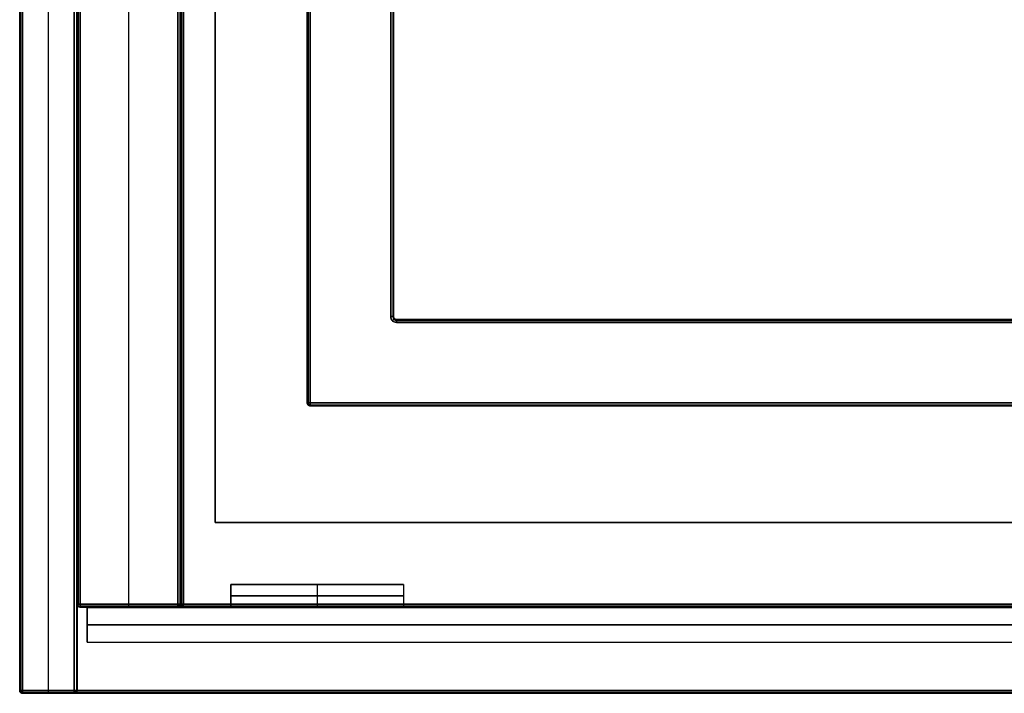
# Model space of a CAD drawing. Header units: millimetres. Extents: x 3790 to 5776, y 0 to 470.
# Tile 1 of 18: x 3790 to 3961, y 0 to 117. Entities that reach past the tile are written whole.
import ezdxf

# ---------------------------------------------------------------- set-up
doc = ezdxf.new("R2010")
doc.units = ezdxf.units.MM
for name, color, linetype, true_color in [('ante', 18, 'Continuous', 0x4c0000), ('ripiani', 18, 'Continuous', 0x4c0000), ('struttura', 18, 'Continuous', 0x4c0000)]:
    doc.layers.add(name, color=color, linetype=linetype, true_color=true_color)

msp = doc.modelspace()

# ---------------------------------------------------------------- linework, layer by layer
at = {"layer": 'ante'}
for p, q in [((3826.67, 18.92, 410.63), (3826.67, 14.92, 410.63)), ((3826.67, 18.92, 410.63), (3856.67, 18.92, 410.63)), ((3841.67, 18.92, 105.63), (3841.67, 14.92, 105.63)), ((3841.67, 18.92, 715.63), (3841.67, 14.92, 715.63)), ((3841.67, 18.92, 105.63), (3841.67, 18.92, 715.63)), ((3856.67, 18.92, 410.63), (3856.67, 14.92, 410.63)), ((3826.67, 16.92, 105.63), (3856.67, 16.92, 105.63)), ((3856.67, 16.92, 715.63), (3826.67, 16.92, 715.63)), ((3826.67, 16.92, 715.63), (3826.67, 16.92, 105.63)), ((3856.67, 16.92, 105.63), (3856.67, 16.92, 715.63)), ((3801.67, 8.92, 410.63), (3801.67, 14.92, 410.63)), ((3801.67, 14.92, 410.63), (4454.67, 14.92, 410.63)), ((3826.67, 14.92, 410.63), (3856.67, 14.92, 410.63)), ((3841.67, 14.92, 105.63), (3841.67, 14.92, 715.63)), ((3801.67, 11.92, 84.13), (3801.67, 11.92, 737.13)), ((3801.67, 11.92, 737.13), (4454.67, 11.92, 737.13)), ((4454.67, 11.92, 84.13), (3801.67, 11.92, 84.13)), ((3801.67, 8.92, 410.63), (4454.67, 8.92, 410.63))]:
    msp.add_line(p, q, dxfattribs=at)
for points in [[(3826.67, 18.92, 105.63), (3841.67, 18.92, 105.63), (3856.67, 18.92, 105.63)], [(3826.67, 14.92, 105.63), (3826.67, 16.92, 105.63), (3826.67, 18.92, 105.63)], [(3856.67, 18.92, 715.63), (3841.67, 18.92, 715.63), (3826.67, 18.92, 715.63)], [(3826.67, 18.92, 715.63), (3826.67, 16.92, 715.63), (3826.67, 14.92, 715.63)], [(3826.67, 18.92, 715.63), (3826.67, 18.92, 410.63), (3826.67, 18.92, 105.63)], [(3856.67, 18.92, 105.63), (3856.67, 16.92, 105.63), (3856.67, 14.92, 105.63)], [(3856.67, 18.92, 105.63), (3856.67, 18.92, 410.63), (3856.67, 18.92, 715.63)], [(3856.67, 18.92, 715.63), (3856.67, 16.92, 715.63), (3856.67, 14.92, 715.63)], [(3801.67, 8.92, 737.13), (3801.67, 11.92, 737.13), (3801.67, 14.92, 737.13)], [(3801.67, 14.92, 737.13), (3801.67, 14.92, 410.63), (3801.67, 14.92, 84.13)], [(3801.67, 14.92, 84.13), (3801.67, 11.92, 84.13), (3801.67, 8.92, 84.13)], [(4454.67, 14.92, 737.13), (4128.17, 14.92, 737.13), (3801.67, 14.92, 737.13)], [(4454.67, 14.92, 84.13), (4128.17, 14.92, 84.13), (3801.67, 14.92, 84.13)], [(3856.67, 14.92, 105.63), (3841.67, 14.92, 105.63), (3826.67, 14.92, 105.63)], [(3826.67, 14.92, 715.63), (3841.67, 14.92, 715.63), (3856.67, 14.92, 715.63)], [(3826.67, 14.92, 105.63), (3826.67, 14.92, 410.63), (3826.67, 14.92, 715.63)], [(3856.67, 14.92, 715.63), (3856.67, 14.92, 410.63), (3856.67, 14.92, 105.63)], [(3801.67, 8.92, 84.13), (3801.67, 8.92, 410.63), (3801.67, 8.92, 737.13)], [(3801.67, 8.92, 737.13), (4128.17, 8.92, 737.13), (4454.67, 8.92, 737.13)], [(3801.67, 8.92, 84.13), (4128.17, 8.92, 84.13), (4454.67, 8.92, 84.13)]]:
    msp.add_open_spline(points, degree=2, dxfattribs=at)
at = {"layer": 'ripiani'}
for p, q in [((3823.97, 449.72, 443.5), (3823.97, 29.72, 443.5)), ((3823.97, 29.72, 443.5), (4448.97, 29.72, 443.5))]:
    msp.add_line(p, q, dxfattribs=at)
for points in [[(3823.97, 449.72, 439.5), (3823.97, 239.72, 439.5), (3823.97, 29.72, 439.5)], [(3823.97, 29.72, 447.5), (3823.97, 239.72, 447.5), (3823.97, 449.72, 447.5)], [(3823.97, 29.72, 439.5), (4136.47, 29.72, 439.5), (4448.97, 29.72, 439.5)], [(4448.97, 29.72, 447.5), (4136.47, 29.72, 447.5), (3823.97, 29.72, 447.5)], [(3823.97, 29.72, 447.5), (3823.97, 29.72, 443.5), (3823.97, 29.72, 439.5)]]:
    msp.add_open_spline(points, degree=2, dxfattribs=at)
at = {"layer": 'struttura'}
for p, q in [((3789.96, 469.5, 410), (3789.96, 0.5, 410)), ((3789.96, 469.5, 75), (3789.96, 0.5, 75)), ((3789.96, 469.5, 745), (3789.96, 0.5, 745)), ((3794.96, 0.5, 740), (3794.96, 469.5, 740)), ((3794.96, 0.5, 80), (3794.96, 469.5, 80)), ((3799.96, 0.5, 410), (3799.96, 469.5, 410)), ((3799.96, 451.5, 731), (3799.96, 15.5, 731)), ((3799.96, 451.5, 401), (3799.96, 15.5, 401)), ((3808.96, 15.5, 722), (3808.96, 451.5, 722)), ((3808.96, 15.5, 80), (3808.96, 451.5, 80)), ((3817.96, 451.5, 89), (3817.96, 15.5, 89)), ((3817.96, 15.5, 401), (3817.96, 451.5, 401)), ((3839.96, 419.5, 40), (3839.96, 50.5, 40)), ((3854.96, 65.5, 40), (3854.96, 404.5, 40)), ((3855.46, 65, 40), (4782.96, 65, 40)), ((3840.46, 50, 40), (4782.96, 50, 40)), ((3800.46, 15, 731), (5765.46, 15, 731)), ((3800.46, 15, 401), (3817.46, 15, 401)), ((3808.96, 15, 721.5), (3808.96, 15, 80.5)), ((3818.46, 15, 89), (5765.46, 15, 89)), ((3790.46, 0, 410), (3799.46, 0, 410)), ((3790.46, 0, 75), (5775.46, 0, 75)), ((3790.46, 0, 745), (5775.46, 0, 745)), ((3794.96, 0, 739.5), (3794.96, 0, 80.5))]:
    msp.add_line(p, q, dxfattribs=at)
for points in [[(3789.96, 0.5, 739.5), (3789.96, 235, 739.5), (3789.96, 469.5, 739.5)], [(3789.96, 469.5, 80.5), (3789.96, 235, 80.5), (3789.96, 0.5, 80.5)], [(3789.96, 0.5, 79.5), (3789.96, 235, 79.5), (3789.96, 469.5, 79.5)], [(3789.96, 469.5, 70.5), (3789.96, 235, 70.5), (3789.96, 0.5, 70.5)], [(3789.96, 0.5, 749.5), (3789.96, 235, 749.5), (3789.96, 469.5, 749.5)], [(3789.96, 469.5, 740.5), (3789.96, 235, 740.5), (3789.96, 0.5, 740.5)], [(3790.11, 469.5, 739.85), (3790.11, 235, 739.85), (3790.11, 0.5, 739.85)], [(3790.11, 0.5, 80.15), (3790.11, 235, 80.15), (3790.11, 469.5, 80.15)], [(3790.11, 469.5, 79.85), (3790.11, 235, 79.85), (3790.11, 0.5, 79.85)], [(3790.11, 0.5, 70.15), (3790.11, 235, 70.15), (3790.11, 469.5, 70.15)], [(3790.11, 469.5, 749.85), (3790.11, 235, 749.85), (3790.11, 0.5, 749.85)], [(3790.11, 0.5, 740.15), (3790.11, 235, 740.15), (3790.11, 469.5, 740.15)], [(3790.46, 469.5, 740), (3790.46, 235, 740), (3790.46, 0.5, 740)], [(3790.46, 0.5, 80), (3790.46, 235, 80), (3790.46, 469.5, 80)], [(3790.46, 469.5, 80), (3790.46, 235, 80), (3790.46, 0.5, 80)], [(3790.46, 0.5, 70), (3790.46, 235, 70), (3790.46, 469.5, 70)], [(3790.46, 469.5, 750), (3790.46, 235, 750), (3790.46, 0.5, 750)], [(3790.46, 0.5, 740), (3790.46, 235, 740), (3790.46, 469.5, 740)], [(3799.46, 0.5, 740), (3799.46, 235, 740), (3799.46, 469.5, 740)], [(3799.46, 469.5, 80), (3799.46, 235, 80), (3799.46, 0.5, 80)], [(3799.82, 469.5, 739.85), (3799.82, 235, 739.85), (3799.82, 0.5, 739.85)], [(3799.82, 469.5, 80.15), (3799.82, 235, 80.15), (3799.82, 0.5, 80.15)], [(3799.96, 0.5, 80.5), (3799.96, 235, 80.5), (3799.96, 469.5, 80.5)], [(3799.96, 469.5, 739.5), (3799.96, 235, 739.5), (3799.96, 0.5, 739.5)], [(3799.96, 15.5, 739.5), (3799.96, 233.5, 739.5), (3799.96, 451.5, 739.5)], [(3799.96, 451.5, 722.5), (3799.96, 233.5, 722.5), (3799.96, 15.5, 722.5)], [(3799.96, 15.5, 721.5), (3799.96, 233.5, 721.5), (3799.96, 451.5, 721.5)], [(3799.96, 451.5, 80.5), (3799.96, 233.5, 80.5), (3799.96, 15.5, 80.5)], [(3800.11, 15.5, 739.85), (3800.11, 233.5, 739.85), (3800.11, 451.5, 739.85)], [(3800.11, 15.5, 722.15), (3800.11, 233.5, 722.15), (3800.11, 451.5, 722.15)], [(3800.11, 451.5, 721.85), (3800.11, 233.5, 721.85), (3800.11, 15.5, 721.85)], [(3800.46, 451.5, 740), (3800.46, 233.5, 740), (3800.46, 15.5, 740)], [(3800.46, 15.5, 722), (3800.46, 233.5, 722), (3800.46, 451.5, 722)], [(3800.46, 451.5, 722), (3800.46, 233.5, 722), (3800.46, 15.5, 722)], [(3800.46, 15.5, 80), (3800.46, 233.5, 80), (3800.46, 451.5, 80)], [(3817.46, 15.5, 722), (3817.46, 233.5, 722), (3817.46, 451.5, 722)], [(3817.46, 451.5, 80), (3817.46, 233.5, 80), (3817.46, 15.5, 80)], [(3817.82, 451.5, 721.85), (3817.82, 233.5, 721.85), (3817.82, 15.5, 721.85)], [(3817.82, 451.5, 80.15), (3817.82, 233.5, 80.15), (3817.82, 15.5, 80.15)], [(3817.96, 451.5, 80.5), (3817.96, 233.5, 80.5), (3817.96, 15.5, 80.5)], [(3817.96, 15.5, 97.5), (3817.96, 233.5, 97.5), (3817.96, 451.5, 97.5)], [(3817.96, 15.5, 80.5), (3817.96, 233.5, 80.5), (3817.96, 451.5, 80.5)], [(3817.96, 451.5, 721.5), (3817.96, 233.5, 721.5), (3817.96, 15.5, 721.5)], [(3818.11, 451.5, 80.15), (3818.11, 233.5, 80.15), (3818.11, 15.5, 80.15)], [(3818.11, 451.5, 97.85), (3818.11, 233.5, 97.85), (3818.11, 15.5, 97.85)], [(3818.46, 15.5, 80), (3818.46, 233.5, 80), (3818.46, 451.5, 80)], [(3818.46, 451.5, 98), (3818.46, 233.5, 98), (3818.46, 15.5, 98)], [(3839.96, 419.5, 10.5), (3839.96, 235, 10.5), (3839.96, 50.5, 10.5)], [(3839.96, 50.5, 69.5), (3839.96, 235, 69.5), (3839.96, 419.5, 69.5)], [(3840.11, 419.5, 10.15), (3840.11, 235, 10.15), (3840.11, 50.5, 10.15)], [(3840.11, 419.5, 69.85), (3840.11, 235, 69.85), (3840.11, 50.5, 69.85)], [(3840.46, 50.5, 10), (3840.46, 235, 10), (3840.46, 419.5, 10)], [(3840.46, 419.5, 70), (3840.46, 235, 70), (3840.46, 50.5, 70)], [(3854.46, 404.5, 10), (3854.46, 235, 10), (3854.46, 65.5, 10)], [(3854.46, 65.5, 70), (3854.46, 235, 70), (3854.46, 404.5, 70)], [(3854.82, 404.5, 10.15), (3854.82, 235, 10.15), (3854.82, 65.5, 10.15)], [(3854.82, 404.5, 69.85), (3854.82, 235, 69.85), (3854.82, 65.5, 69.85)], [(3854.96, 65.5, 10.5), (3854.96, 235, 10.5), (3854.96, 404.5, 10.5)], [(3854.96, 404.5, 69.5), (3854.96, 235, 69.5), (3854.96, 65.5, 69.5)], [(3854.96, 65.5, 69.5), (3854.96, 65.5, 40), (3854.96, 65.5, 10.5)], [(3855.11, 65.15, 69.5), (3855.11, 65.15, 40), (3855.11, 65.15, 10.5)], [(4782.96, 65, 10.5), (4319.21, 65, 10.5), (3855.46, 65, 10.5)], [(3855.46, 65, 10.5), (3855.46, 65, 40), (3855.46, 65, 69.5)], [(3855.46, 65, 69.5), (4319.21, 65, 69.5), (4782.96, 65, 69.5)], [(3855.46, 64.85, 10.15), (4319.21, 64.85, 10.15), (4782.96, 64.85, 10.15)], [(3855.46, 64.85, 69.85), (4319.21, 64.85, 69.85), (4782.96, 64.85, 69.85)], [(3855.46, 64.5, 10), (4319.21, 64.5, 10), (4782.96, 64.5, 10)], [(4782.96, 64.5, 70), (4319.21, 64.5, 70), (3855.46, 64.5, 70)], [(3839.96, 50.5, 10.5), (3839.96, 50.5, 40), (3839.96, 50.5, 69.5)], [(3840.11, 50.15, 69.5), (3840.11, 50.15, 40), (3840.11, 50.15, 10.5)], [(4782.96, 50.5, 10), (4311.71, 50.5, 10), (3840.46, 50.5, 10)], [(3840.46, 50.5, 70), (4311.71, 50.5, 70), (4782.96, 50.5, 70)], [(3840.46, 50.15, 10.15), (4311.71, 50.15, 10.15), (4782.96, 50.15, 10.15)], [(3840.46, 50.15, 69.85), (4311.71, 50.15, 69.85), (4782.96, 50.15, 69.85)], [(4782.96, 50, 69.5), (4311.71, 50, 69.5), (3840.46, 50, 69.5)], [(3840.46, 50, 69.5), (3840.46, 50, 40), (3840.46, 50, 10.5)], [(3840.46, 50, 10.5), (4311.71, 50, 10.5), (4782.96, 50, 10.5)], [(3799.96, 15.5, 722.5), (3799.96, 15.5, 731), (3799.96, 15.5, 739.5)], [(3799.96, 15.5, 80.5), (3799.96, 15.5, 401), (3799.96, 15.5, 721.5)], [(3800.46, 15.5, 740), (4782.96, 15.5, 740), (5765.46, 15.5, 740)], [(5765.46, 15.5, 722), (4782.96, 15.5, 722), (3800.46, 15.5, 722)], [(3800.46, 15.5, 722), (3808.96, 15.5, 722), (3817.46, 15.5, 722)], [(3817.46, 15.5, 80), (3808.96, 15.5, 80), (3800.46, 15.5, 80)], [(3817.96, 15.5, 80.5), (3817.96, 15.5, 89), (3817.96, 15.5, 97.5)], [(3817.96, 15.5, 721.5), (3817.96, 15.5, 401), (3817.96, 15.5, 80.5)], [(5765.46, 15.5, 80), (4791.96, 15.5, 80), (3818.46, 15.5, 80)], [(3818.46, 15.5, 98), (4791.96, 15.5, 98), (5765.46, 15.5, 98)], [(3800.11, 15.15, 739.5), (3800.11, 15.15, 731), (3800.11, 15.15, 722.5)], [(3800.11, 15.15, 721.5), (3800.11, 15.15, 401), (3800.11, 15.15, 80.5)], [(5765.46, 15.15, 739.85), (4782.96, 15.15, 739.85), (3800.46, 15.15, 739.85)], [(3800.46, 15.15, 722.15), (4782.96, 15.15, 722.15), (5765.46, 15.15, 722.15)], [(3800.46, 15.15, 80.15), (3808.96, 15.15, 80.15), (3817.46, 15.15, 80.15)], [(3817.46, 15.15, 721.85), (3808.96, 15.15, 721.85), (3800.46, 15.15, 721.85)], [(3800.46, 15, 722.5), (4782.96, 15, 722.5), (5765.46, 15, 722.5)], [(5765.46, 15, 739.5), (4782.96, 15, 739.5), (3800.46, 15, 739.5)], [(3800.46, 15, 739.5), (3800.46, 15, 731), (3800.46, 15, 722.5)], [(3817.46, 15, 721.5), (3808.96, 15, 721.5), (3800.46, 15, 721.5)], [(3800.46, 15, 721.5), (3800.46, 15, 401), (3800.46, 15, 80.5)], [(3800.46, 15, 80.5), (3808.96, 15, 80.5), (3817.46, 15, 80.5)], [(3817.46, 15, 80.5), (3817.46, 15, 401), (3817.46, 15, 721.5)], [(3817.82, 15.15, 80.5), (3817.82, 15.15, 401), (3817.82, 15.15, 721.5)], [(3818.11, 15.15, 97.5), (3818.11, 15.15, 89), (3818.11, 15.15, 80.5)], [(3818.46, 15.15, 80.15), (4791.96, 15.15, 80.15), (5765.46, 15.15, 80.15)], [(5765.46, 15.15, 97.85), (4791.96, 15.15, 97.85), (3818.46, 15.15, 97.85)], [(5765.46, 15, 97.5), (4791.96, 15, 97.5), (3818.46, 15, 97.5)], [(3818.46, 15, 97.5), (3818.46, 15, 89), (3818.46, 15, 80.5)], [(3818.46, 15, 80.5), (4791.96, 15, 80.5), (5765.46, 15, 80.5)], [(3789.96, 0.5, 80.5), (3789.96, 0.5, 410), (3789.96, 0.5, 739.5)], [(3789.96, 0.5, 70.5), (3789.96, 0.5, 75), (3789.96, 0.5, 79.5)], [(3789.96, 0.5, 740.5), (3789.96, 0.5, 745), (3789.96, 0.5, 749.5)], [(3790.11, 0.15, 739.5), (3790.11, 0.15, 410), (3790.11, 0.15, 80.5)], [(3790.11, 0.15, 79.5), (3790.11, 0.15, 75), (3790.11, 0.15, 70.5)], [(3790.11, 0.15, 749.5), (3790.11, 0.15, 745), (3790.11, 0.15, 740.5)], [(3790.46, 0.5, 740), (3794.96, 0.5, 740), (3799.46, 0.5, 740)], [(3799.46, 0.5, 80), (3794.96, 0.5, 80), (3790.46, 0.5, 80)], [(3790.46, 0.5, 80), (4782.96, 0.5, 80), (5775.46, 0.5, 80)], [(5775.46, 0.5, 70), (4782.96, 0.5, 70), (3790.46, 0.5, 70)], [(3790.46, 0.5, 750), (4782.96, 0.5, 750), (5775.46, 0.5, 750)], [(5775.46, 0.5, 740), (4782.96, 0.5, 740), (3790.46, 0.5, 740)], [(3790.46, 0.15, 80.15), (3794.96, 0.15, 80.15), (3799.46, 0.15, 80.15)], [(3799.46, 0.15, 739.85), (3794.96, 0.15, 739.85), (3790.46, 0.15, 739.85)], [(3790.46, 0.15, 70.15), (4782.96, 0.15, 70.15), (5775.46, 0.15, 70.15)], [(5775.46, 0.15, 79.85), (4782.96, 0.15, 79.85), (3790.46, 0.15, 79.85)], [(3790.46, 0.15, 740.15), (4782.96, 0.15, 740.15), (5775.46, 0.15, 740.15)], [(5775.46, 0.15, 749.85), (4782.96, 0.15, 749.85), (3790.46, 0.15, 749.85)], [(5775.46, 0, 79.5), (4782.96, 0, 79.5), (3790.46, 0, 79.5)], [(3790.46, 0, 79.5), (3790.46, 0, 75), (3790.46, 0, 70.5)], [(5775.46, 0, 749.5), (4782.96, 0, 749.5), (3790.46, 0, 749.5)], [(3790.46, 0, 749.5), (3790.46, 0, 745), (3790.46, 0, 740.5)], [(3790.46, 0, 740.5), (4782.96, 0, 740.5), (5775.46, 0, 740.5)], [(3799.82, 0.15, 80.5), (3799.82, 0.15, 410), (3799.82, 0.15, 739.5)], [(3799.96, 0.5, 739.5), (3799.96, 0.5, 410), (3799.96, 0.5, 80.5)], [(3799.46, 0, 739.5), (3794.96, 0, 739.5), (3790.46, 0, 739.5)], [(3790.46, 0, 739.5), (3790.46, 0, 410), (3790.46, 0, 80.5)], [(3790.46, 0, 80.5), (3794.96, 0, 80.5), (3799.46, 0, 80.5)], [(3790.46, 0, 70.5), (4782.96, 0, 70.5), (5775.46, 0, 70.5)], [(3799.46, 0, 80.5), (3799.46, 0, 410), (3799.46, 0, 739.5)]]:
    msp.add_open_spline(points, degree=2, dxfattribs=at)
for points, weights in [([(3800.11, 15.5, 80.15), (3800.11, 233.5, 80.15), (3800.11, 451.5, 80.15)], [0.853553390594, 0.853553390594, 0.853553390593]), ([(3855.46, 65, 69.5), (3854.96, 65, 69.5), (3854.96, 65.5, 69.5)], [0.999999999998, 0.707106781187, 1]), ([(3854.96, 65.5, 10.5), (3854.96, 65, 10.5), (3855.46, 65, 10.5)], [0.999999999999, 0.707106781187, 1]), ([(3854.96, 65.5, 40), (3854.96, 65, 40), (3855.46, 65, 40)], [1, 0.707106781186, 1]), ([(3840.46, 50, 10.5), (3839.96, 50, 10.5), (3839.96, 50.5, 10.5)], [0.999999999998, 0.707106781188, 0.999999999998]), ([(3839.96, 50.5, 69.5), (3839.96, 50, 69.5), (3840.46, 50, 69.5)], [0.999999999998, 0.707106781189, 0.999999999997]), ([(3839.96, 50.5, 40), (3839.96, 50, 40), (3840.46, 50, 40)], [0.999999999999, 0.707106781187, 0.999999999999]), ([(3800.46, 15, 739.5), (3799.96, 15, 739.5), (3799.96, 15.5, 739.5)], [1, 0.707106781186, 1]), ([(3800.46, 15, 722.5), (3799.96, 15, 722.5), (3799.96, 15.5, 722.5)], [1, 0.707106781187, 1]), ([(3800.46, 15, 731), (3799.96, 15, 731), (3799.96, 15.5, 731)], [1, 0.707106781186, 1]), ([(3799.96, 15.5, 721.5), (3799.96, 15, 721.5), (3800.46, 15, 721.5)], [1, 0.707106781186, 1]), ([(3799.96, 15.5, 80.5), (3799.96, 15, 80.5), (3800.46, 15, 80.5)], [1, 0.707106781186, 1]), ([(3800.46, 15, 401), (3799.96, 15, 401), (3799.96, 15.5, 401)], [1, 0.707106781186, 1]), ([(3817.46, 15, 721.5), (3817.96, 15, 721.5), (3817.96, 15.5, 721.5)], [1, 0.707106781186, 1]), ([(3817.96, 15.5, 80.5), (3817.96, 15, 80.5), (3817.46, 15, 80.5)], [1, 0.707106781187, 0.999999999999]), ([(3817.46, 15, 401), (3817.96, 15, 401), (3817.96, 15.5, 401)], [1, 0.707106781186, 1]), ([(3818.46, 15, 80.5), (3817.96, 15, 80.5), (3817.96, 15.5, 80.5)], [1, 0.707106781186, 1]), ([(3817.96, 15.5, 97.5), (3817.96, 15, 97.5), (3818.46, 15, 97.5)], [0.999999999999, 0.707106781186, 1]), ([(3818.46, 15, 89), (3817.96, 15, 89), (3817.96, 15.5, 89)], [1, 0.707106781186, 1]), ([(3790.46, 0, 739.5), (3789.96, 0, 739.5), (3789.96, 0.5, 739.5)], [1, 0.707106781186, 1]), ([(3789.96, 0.5, 80.5), (3789.96, 0, 80.5), (3790.46, 0, 80.5)], [1, 0.707106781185, 1]), ([(3789.96, 0.5, 79.5), (3789.96, 0, 79.5), (3790.46, 0, 79.5)], [0.999999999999, 0.707106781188, 1]), ([(3790.46, 0, 70.5), (3789.96, 0, 70.5), (3789.96, 0.5, 70.5)], [1, 0.707106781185, 1]), ([(3790.46, 0, 75), (3789.96, 0, 75), (3789.96, 0.5, 75)], [1, 0.707106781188, 1]), ([(3789.96, 0.5, 749.5), (3789.96, 0, 749.5), (3790.46, 0, 749.5)], [1, 0.707106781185, 1]), ([(3790.46, 0, 740.5), (3789.96, 0, 740.5), (3789.96, 0.5, 740.5)], [1, 0.707106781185, 1]), ([(3790.46, 0, 745), (3789.96, 0, 745), (3789.96, 0.5, 745)], [1, 0.707106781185, 1]), ([(3799.46, 0, 80.5), (3799.96, 0, 80.5), (3799.96, 0.5, 80.5)], [1, 0.707106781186, 1]), ([(3799.46, 0, 739.5), (3799.96, 0, 739.5), (3799.96, 0.5, 739.5)], [0.999999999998, 0.707106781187, 1]), ([(3799.46, 0, 410), (3799.96, 0, 410), (3799.96, 0.5, 410)], [1, 0.707106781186, 1])]:
    msp.add_rational_spline(points, weights, degree=2, dxfattribs=at)
for points, knots in [([(3854.46, 65.5, 10), (3854.46, 65.24, 10), (3854.68, 64.72, 10), (3855.2, 64.5, 10), (3855.46, 64.5, 10)], [0, 0, 0, 0, 0.778971, 1.570786, 1.570786, 1.570786, 1.570786]), ([(3855.46, 64.5, 70), (3855.2, 64.5, 70), (3854.68, 64.72, 70), (3854.46, 65.24, 70), (3854.46, 65.5, 70)], [-1.570786, -1.570786, -1.570786, -1.570786, -0.778971, 0, 0, 0, 0]), ([(3854.82, 65.5, 10.15), (3854.82, 65.33, 10.15), (3854.96, 65, 10.15), (3855.29, 64.85, 10.15), (3855.46, 64.85, 10.15)], [0, 0, 0, 0, 0.778971, 1.570786, 1.570786, 1.570786, 1.570786]), ([(3854.82, 65.5, 69.85), (3854.82, 65.33, 69.85), (3854.96, 65, 69.85), (3855.29, 64.85, 69.85), (3855.46, 64.85, 69.85)], [0, 0, 0, 0, 0.778971, 1.570786, 1.570786, 1.570786, 1.570786])]:
    msp.add_open_spline(points, degree=3, knots=knots, dxfattribs=at)
at = {"layer": 'struttura', "extrusion": (-3.12639e-13, -1, -1.13687e-13)}
msp.add_rational_spline([(3854.46, 65.5, 10), (3854.96, 65.5, 10), (3854.96, 65.5, 10.5)], [1, 0.707106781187, 1], degree=2, dxfattribs=at)
at = {"layer": 'struttura', "extrusion": (-1.08002e-12, -1, -3.12639e-13)}
msp.add_rational_spline([(3854.96, 65.5, 69.5), (3854.96, 65.5, 70), (3854.46, 65.5, 70)], [1, 0.707106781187, 1], degree=2, dxfattribs=at)
at = {"layer": 'struttura', "extrusion": (-0.702556, 0.711628, -6.95911e-13)}
msp.add_rational_spline([(3855.11, 65.15, 10.5), (3855.11, 65.15, 10), (3854.75, 64.8, 10)], [1, 0.707106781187, 1], degree=2, dxfattribs=at)
at = {"layer": 'struttura', "extrusion": (0.702556, -0.711628, -2.84764e-14)}
msp.add_rational_spline([(3855.11, 65.15, 69.5), (3855.11, 65.15, 70), (3854.75, 64.8, 70)], [1, 0.707106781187, 1], degree=2, dxfattribs=at)
at = {"layer": 'struttura', "extrusion": (1, 9.09495e-13, 9.09495e-13)}
msp.add_rational_spline([(3855.46, 65, 10.5), (3855.46, 65, 10), (3855.46, 64.5, 10)], [1, 0.707106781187, 1], degree=2, dxfattribs=at)
at = {"layer": 'struttura', "extrusion": (-1, 9.09495e-13, 9.09495e-13)}
msp.add_rational_spline([(3855.46, 64.5, 70), (3855.46, 65, 70), (3855.46, 65, 69.5)], [1, 0.707106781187, 1], degree=2, dxfattribs=at)
at = {"layer": 'struttura', "extrusion": (-8.39862e-12, 1, -7.91545e-12)}
msp.add_rational_spline([(3840.46, 50.5, 10), (3839.96, 50.5, 10), (3839.96, 50.5, 10.5)], [0.999999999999, 0.707106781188, 0.999999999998], degree=2, dxfattribs=at)
at = {"layer": 'struttura', "extrusion": (-9.45022e-12, -1, 1.11697e-11)}
msp.add_rational_spline([(3839.96, 50.5, 69.5), (3839.96, 50.5, 70), (3840.46, 50.5, 70)], [1, 0.707106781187, 0.999999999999], degree=2, dxfattribs=at)
at = {"layer": 'struttura', "extrusion": (6.05713e-13, 0.707107, -0.707107)}
msp.add_rational_spline([(3840.46, 50.15, 10.15), (3840.25, 50.15, 10.15), (3840.11, 50.25, 10.25), (3839.96, 50.36, 10.36), (3839.96, 50.5, 10.5)], [0.853553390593, 0.787291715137, 0.853553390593, 0.788636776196, 0.850917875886], degree=2, knots=[2.659066, 2.659066, 2.659066, 3.494069, 3.494069, 4.312121, 4.312121, 4.312121], dxfattribs=at)
at = {"layer": 'struttura', "extrusion": (-4.79799e-14, -0.707107, -0.707107)}
msp.add_rational_spline([(3840.46, 50.15, 69.85), (3840.25, 50.15, 69.85), (3840.11, 50.25, 69.75), (3839.96, 50.36, 69.64), (3839.96, 50.5, 69.5)], [0.853553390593, 0.787291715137, 0.853553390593, 0.788636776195, 0.850917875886], degree=2, knots=[2.659066, 2.659066, 2.659066, 3.494069, 3.494069, 4.312121, 4.312121, 4.312121], dxfattribs=at)
at = {"layer": 'struttura', "extrusion": (0.701531, -0.503912, -0.503912)}
msp.add_rational_spline([(3840.17, 50.5, 10.09), (3840.03, 50.2, 10.2), (3840.17, 50.09, 10.5)], [0.938826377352, 0.768280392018, 0.938826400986], degree=2, dxfattribs=at)
at = {"layer": 'struttura', "extrusion": (0.701531, -0.503912, 0.503912)}
msp.add_rational_spline([(3840.17, 50.09, 69.5), (3840.03, 50.2, 69.8), (3840.17, 50.5, 69.91)], [0.938826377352, 0.768280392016, 0.938826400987], degree=2, dxfattribs=at)
at = {"layer": 'struttura', "extrusion": (-1, 9.09495e-13, -2.72848e-12)}
msp.add_rational_spline([(3840.46, 50.5, 10), (3840.46, 50, 10), (3840.46, 50, 10.5)], [1, 0.707106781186, 1], degree=2, dxfattribs=at)
at = {"layer": 'struttura', "extrusion": (1, -1.81899e-12, -1.81899e-12)}
msp.add_rational_spline([(3840.46, 50, 69.5), (3840.46, 50, 70), (3840.46, 50.5, 70)], [0.999999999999, 0.707106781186, 0.999999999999], degree=2, dxfattribs=at)
at = {"layer": 'struttura', "extrusion": (-1.81153e-11, -1, 1.88862e-11)}
msp.add_rational_spline([(3799.96, 15.5, 739.5), (3799.96, 15.5, 740), (3800.46, 15.5, 740)], [0.999999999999, 0.707106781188, 0.999999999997], degree=2, dxfattribs=at)
at = {"layer": 'struttura', "extrusion": (2.91323e-13, 1, 3.87246e-13)}
msp.add_rational_spline([(3799.96, 15.5, 722.5), (3799.96, 15.5, 722), (3800.46, 15.5, 722)], [1, 0.707106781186, 1], degree=2, dxfattribs=at)
at = {"layer": 'struttura', "extrusion": (6.45386e-11, -1, 6.48548e-11)}
msp.add_rational_spline([(3800.46, 15.5, 80), (3799.96, 15.5, 80), (3799.96, 15.5, 80.5)], [0.999999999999, 0.707106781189, 0.999999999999], degree=2, dxfattribs=at)
at = {"layer": 'struttura', "extrusion": (-1.11555e-12, 1, 9.13047e-13)}
msp.add_rational_spline([(3800.46, 15.5, 722), (3799.96, 15.5, 722), (3799.96, 15.5, 721.5)], [1, 0.707106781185, 1], degree=2, dxfattribs=at)
at = {"layer": 'struttura', "extrusion": (-0.707107, -1.53549e-12, 0.707107)}
msp.add_rational_spline([(3800.46, 15, 722.5), (3800.32, 15, 722.36), (3800.22, 15.14, 722.25), (3800.11, 15.29, 722.15), (3800.11, 15.5, 722.15)], [0.850917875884, 0.788636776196, 0.853553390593, 0.787291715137, 0.853553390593], degree=2, knots=[2.301758, 2.301758, 2.301758, 3.119811, 3.119811, 3.954813, 3.954813, 3.954813], dxfattribs=at)
at = {"layer": 'struttura', "extrusion": (0.707107, 8.44526e-12, 0.707107)}
msp.add_rational_spline([(3800.46, 15, 739.5), (3800.32, 15, 739.64), (3800.22, 15.14, 739.75), (3800.11, 15.29, 739.85), (3800.11, 15.5, 739.85)], [0.850917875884, 0.788636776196, 0.853553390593, 0.787291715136, 0.853553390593], degree=2, knots=[2.301758, 2.301758, 2.301758, 3.119811, 3.119811, 3.954813, 3.954813, 3.954813], dxfattribs=at)
at = {"layer": 'struttura', "extrusion": (-0.707107, -1.48751e-12, 0.707107)}
msp.add_rational_spline([(3800.46, 15, 80.5), (3800.32, 15, 80.36), (3800.22, 15.14, 80.25), (3800.11, 15.29, 80.15), (3800.11, 15.5, 80.15)], [0.850917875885, 0.788636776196, 0.853553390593, 0.787291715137, 0.853553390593], degree=2, knots=[2.301758, 2.301758, 2.301758, 3.119811, 3.119811, 3.954813, 3.954813, 3.954813], dxfattribs=at)
at = {"layer": 'struttura', "extrusion": (0.707107, 6.14209e-12, 0.707107)}
msp.add_rational_spline([(3800.46, 15, 721.5), (3800.32, 15, 721.64), (3800.22, 15.14, 721.75), (3800.11, 15.29, 721.85), (3800.11, 15.5, 721.85)], [0.850917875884, 0.788636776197, 0.853553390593, 0.787291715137, 0.853553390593], degree=2, knots=[2.301758, 2.301758, 2.301758, 3.119811, 3.119811, 3.954813, 3.954813, 3.954813], dxfattribs=at)
at = {"layer": 'struttura', "extrusion": (-1, 1.81899e-12, 3.23117e-25)}
msp.add_rational_spline([(3800.46, 15.5, 740), (3800.46, 15, 740), (3800.46, 15, 739.5)], [1, 0.707106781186, 1], degree=2, dxfattribs=at)
at = {"layer": 'struttura', "extrusion": (1, 1.81899e-12, -1.81899e-12)}
msp.add_rational_spline([(3800.46, 15.5, 722), (3800.46, 15, 722), (3800.46, 15, 722.5)], [1, 0.707106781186, 1], degree=2, dxfattribs=at)
at = {"layer": 'struttura', "extrusion": (1, -3.63798e-12, -3.63798e-12)}
msp.add_rational_spline([(3800.46, 15.5, 80), (3800.46, 15, 80), (3800.46, 15, 80.5)], [1, 0.707106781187, 1], degree=2, dxfattribs=at)
at = {"layer": 'struttura', "extrusion": (-1, 3.63798e-12, -1.81899e-12)}
msp.add_rational_spline([(3800.46, 15.5, 722), (3800.46, 15, 722), (3800.46, 15, 721.5)], [1, 0.707106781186, 1], degree=2, dxfattribs=at)
at = {"layer": 'struttura', "extrusion": (-1, 1.81899e-12, 9.09495e-13)}
msp.add_rational_spline([(3808.96, 15, 80.5), (3808.96, 15, 80), (3808.96, 15.5, 80)], [1, 0.707106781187, 1], degree=2, dxfattribs=at)
at = {"layer": 'struttura', "extrusion": (1, 9.09495e-13, -1.81899e-12)}
msp.add_rational_spline([(3808.96, 15, 721.5), (3808.96, 15, 722), (3808.96, 15.5, 722)], [1, 0.707106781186, 1], degree=2, dxfattribs=at)
at = {"layer": 'struttura', "extrusion": (1, 0, 0)}
msp.add_rational_spline([(3817.46, 15, 80.5), (3817.46, 15, 80), (3817.46, 15.5, 80)], [1, 0.707106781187, 1], degree=2, dxfattribs=at)
at = {"layer": 'struttura', "extrusion": (1.66374e-11, -1, 1.67653e-11)}
msp.add_rational_spline([(3817.96, 15.5, 721.5), (3817.96, 15.5, 722), (3817.46, 15.5, 722)], [0.999999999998, 0.707106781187, 1], degree=2, dxfattribs=at)
at = {"layer": 'struttura', "extrusion": (-1.38556e-13, 1, 1.10134e-13)}
msp.add_rational_spline([(3817.46, 15.5, 80), (3817.96, 15.5, 80), (3817.96, 15.5, 80.5)], [0.999999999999, 0.707106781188, 0.999999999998], degree=2, dxfattribs=at)
at = {"layer": 'struttura', "extrusion": (-1, 1.81899e-12, 8.11025e-24)}
msp.add_rational_spline([(3817.46, 15.5, 722), (3817.46, 15, 722), (3817.46, 15, 721.5)], [1, 0.707106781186, 1], degree=2, dxfattribs=at)
at = {"layer": 'struttura', "extrusion": (-0.503912, 0.503912, -0.701531)}
msp.add_rational_spline([(3817.87, 15.5, 80.21), (3817.77, 15.2, 80.06), (3817.46, 15.09, 80.21)], [0.938826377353, 0.768280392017, 0.938826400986], degree=2, dxfattribs=at)
at = {"layer": 'struttura', "extrusion": (0.707107, 0.707107, 9.77107e-12)}
msp.add_rational_spline([(3817.82, 15.15, 80.5), (3817.82, 15.15, 80.29), (3817.71, 15.25, 80.14), (3817.61, 15.36, 80), (3817.46, 15.5, 80)], [0.853553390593, 0.787291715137, 0.853553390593, 0.788636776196, 0.850917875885], degree=2, knots=[2.659066, 2.659066, 2.659066, 3.494069, 3.494069, 4.312121, 4.312121, 4.312121], dxfattribs=at)
at = {"layer": 'struttura', "extrusion": (-2.14621e-12, 0.707107, 0.707107)}
msp.add_rational_spline([(3817.96, 15.5, 721.5), (3817.96, 15.36, 721.64), (3817.82, 15.25, 721.75), (3817.67, 15.15, 721.85), (3817.46, 15.15, 721.85)], [0.850917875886, 0.788636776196, 0.853553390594, 0.787291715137, 0.853553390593], degree=2, knots=[2.301758, 2.301758, 2.301758, 3.119811, 3.119811, 3.954813, 3.954813, 3.954813], dxfattribs=at)
at = {"layer": 'struttura', "extrusion": (0.701531, 0.503912, -0.503912)}
msp.add_rational_spline([(3817.75, 15.09, 721.5), (3817.9, 15.2, 721.8), (3817.75, 15.5, 721.91)], [0.938826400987, 0.768280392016, 0.938826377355], degree=2, dxfattribs=at)
at = {"layer": 'struttura', "extrusion": (3.37508e-13, -1, -4.68958e-13)}
msp.add_rational_spline([(3818.46, 15.5, 98), (3817.96, 15.5, 98), (3817.96, 15.5, 97.5)], [0.999999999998, 0.707106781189, 0.999999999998], degree=2, dxfattribs=at)
at = {"layer": 'struttura', "extrusion": (5.71987e-13, 1, 6.64357e-13)}
msp.add_rational_spline([(3817.96, 15.5, 80.5), (3817.96, 15.5, 80), (3818.46, 15.5, 80)], [1, 0.707106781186, 1], degree=2, dxfattribs=at)
at = {"layer": 'struttura', "extrusion": (-0.503912, -0.503912, -0.701531)}
msp.add_rational_spline([(3818.46, 15.09, 97.79), (3818.16, 15.2, 97.94), (3818.06, 15.5, 97.79)], [0.938826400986, 0.768280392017, 0.938826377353], degree=2, dxfattribs=at)
at = {"layer": 'struttura', "extrusion": (0.707107, -0.707107, -1.06767e-12)}
msp.add_rational_spline([(3818.46, 15.5, 98), (3818.32, 15.36, 98), (3818.22, 15.25, 97.86), (3818.11, 15.15, 97.71), (3818.11, 15.15, 97.5)], [0.850917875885, 0.788636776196, 0.853553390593, 0.787291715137, 0.853553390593], degree=2, knots=[2.301758, 2.301758, 2.301758, 3.119811, 3.119811, 3.954813, 3.954813, 3.954813], dxfattribs=at)
at = {"layer": 'struttura', "extrusion": (-0.707107, -1.9192e-13, 0.707107)}
msp.add_rational_spline([(3818.46, 15, 80.5), (3818.32, 15, 80.36), (3818.22, 15.14, 80.25), (3818.11, 15.29, 80.15), (3818.11, 15.5, 80.15)], [0.850917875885, 0.788636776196, 0.853553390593, 0.787291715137, 0.853553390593], degree=2, knots=[2.301758, 2.301758, 2.301758, 3.119811, 3.119811, 3.954813, 3.954813, 3.954813], dxfattribs=at)
at = {"layer": 'struttura', "extrusion": (1, -9.09495e-13, -7.27596e-12)}
msp.add_rational_spline([(3818.46, 15, 80.5), (3818.46, 15, 80), (3818.46, 15.5, 80)], [1, 0.707106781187, 1], degree=2, dxfattribs=at)
at = {"layer": 'struttura', "extrusion": (-1, 2.72848e-12, -6.36646e-12)}
msp.add_rational_spline([(3818.46, 15, 97.5), (3818.46, 15, 98), (3818.46, 15.5, 98)], [1, 0.707106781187, 1], degree=2, dxfattribs=at)
at = {"layer": 'struttura', "extrusion": (-0.503912, 0.701531, -0.503912)}
for points, weights in [([(3800.46, 15.21, 722.09), (3800.16, 15.06, 722.2), (3800.06, 15.21, 722.5)], [0.938826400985, 0.768280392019, 0.93882637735]), ([(3800.46, 15.21, 80.09), (3800.16, 15.06, 80.2), (3800.06, 15.21, 80.5)], [0.938826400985, 0.768280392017, 0.938826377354]), ([(3818.46, 15.21, 80.09), (3818.16, 15.06, 80.2), (3818.06, 15.21, 80.5)], [0.938826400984, 0.768280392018, 0.938826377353]), ([(3790.46, 0.21, 80.09), (3790.16, 0.06, 80.2), (3790.06, 0.21, 80.5)], [0.938826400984, 0.768280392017, 0.938826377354]), ([(3790.46, 0.21, 740.09), (3790.16, 0.06, 740.2), (3790.06, 0.21, 740.5)], [0.938826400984, 0.768280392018, 0.938826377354])]:
    msp.add_rational_spline(points, weights, degree=2, dxfattribs=at)
at = {"layer": 'struttura', "extrusion": (0.503912, -0.701531, -0.503912)}
for points, weights in [([(3800.06, 15.21, 739.5), (3800.16, 15.06, 739.8), (3800.46, 15.21, 739.91)], [0.938826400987, 0.768280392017, 0.93882637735]), ([(3800.06, 15.21, 721.5), (3800.16, 15.06, 721.8), (3800.46, 15.21, 721.91)], [0.938826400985, 0.768280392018, 0.938826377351]), ([(3790.06, 0.21, 79.5), (3790.16, 0.06, 79.8), (3790.46, 0.21, 79.91)], [0.938826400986, 0.768280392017, 0.938826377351]), ([(3790.06, 0.21, 749.5), (3790.16, 0.06, 749.8), (3790.46, 0.21, 749.91)], [0.938826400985, 0.768280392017, 0.938826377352])]:
    msp.add_rational_spline(points, weights, degree=2, dxfattribs=at)
at = {"layer": 'struttura', "extrusion": (5.15632e-12, -1, -5.0584e-12)}
msp.add_rational_spline([(3790.46, 0.5, 740), (3789.96, 0.5, 740), (3789.96, 0.5, 739.5)], [1, 0.707106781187, 0.999999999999], degree=2, dxfattribs=at)
at = {"layer": 'struttura', "extrusion": (4.57868e-11, -1, 4.58887e-11)}
msp.add_rational_spline([(3790.46, 0.5, 80), (3789.96, 0.5, 80), (3789.96, 0.5, 80.5)], [0.999999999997, 0.707106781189, 0.999999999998], degree=2, dxfattribs=at)
at = {"layer": 'struttura', "extrusion": (-1.54728e-10, -1.54728e-10, -1)}
msp.add_rational_spline([(3790.46, 0, 410), (3789.96, 0, 410), (3789.96, 0.5, 410)], [1, 0.707106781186, 1], degree=2, dxfattribs=at)
at = {"layer": 'struttura', "extrusion": (3.5838e-13, -1, 2.24598e-13)}
msp.add_rational_spline([(3789.96, 0.5, 70.5), (3789.96, 0.5, 70), (3790.46, 0.5, 70)], [0.999999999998, 0.707106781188, 0.999999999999], degree=2, dxfattribs=at)
at = {"layer": 'struttura', "extrusion": (4.54747e-13, 1, -4.08007e-13)}
msp.add_rational_spline([(3790.46, 0.5, 80), (3789.96, 0.5, 80), (3789.96, 0.5, 79.5)], [1, 0.707106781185, 1], degree=2, dxfattribs=at)
at = {"layer": 'struttura', "extrusion": (1.1835e-12, 1, 7.22089e-13)}
msp.add_rational_spline([(3789.96, 0.5, 740.5), (3789.96, 0.5, 740), (3790.46, 0.5, 740)], [1, 0.707106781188, 0.999999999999], degree=2, dxfattribs=at)
at = {"layer": 'struttura', "extrusion": (2.48357e-13, 1, 1.27343e-13)}
msp.add_rational_spline([(3790.46, 0.5, 750), (3789.96, 0.5, 750), (3789.96, 0.5, 749.5)], [0.999999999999, 0.707106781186, 1], degree=2, dxfattribs=at)
at = {"layer": 'struttura', "extrusion": (-0.503912, -0.503912, 0.701531)}
msp.add_rational_spline([(3790.46, 0.09, 70.21), (3790.16, 0.2, 70.06), (3790.06, 0.5, 70.21)], [0.938826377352, 0.768280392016, 0.938826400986], degree=2, dxfattribs=at)
at = {"layer": 'struttura', "extrusion": (0.503912, -0.701531, -0.503912)}
msp.add_rational_spline([(3790.06, 0.21, 739.5), (3790.1, 0.14, 739.64), (3790.22, 0.14, 739.75), (3790.33, 0.14, 739.86), (3790.46, 0.21, 739.91)], [0.973293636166, 0.9395051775, 1, 0.941039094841, 0.971640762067], degree=2, knots=[0.4802474, 0.4802474, 0.4802474, 0.7893252, 0.7893252, 1.0905659, 1.0905659, 1.0905659], dxfattribs=at)
at = {"layer": 'struttura', "extrusion": (-0.707107, 3.16694e-12, 0.707107)}
msp.add_rational_spline([(3790.46, 0, 80.5), (3790.32, 0, 80.36), (3790.22, 0.14, 80.25), (3790.11, 0.29, 80.15), (3790.11, 0.5, 80.15)], [0.850917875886, 0.788636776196, 0.853553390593, 0.787291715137, 0.853553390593], degree=2, knots=[2.301758, 2.301758, 2.301758, 3.119811, 3.119811, 3.954813, 3.954813, 3.954813], dxfattribs=at)
at = {"layer": 'struttura', "extrusion": (0.707107, -2.57208e-11, 0.707107)}
msp.add_rational_spline([(3790.46, 0, 739.51), (3790.32, 0, 739.65), (3790.22, 0.14, 739.75), (3790.11, 0.29, 739.86), (3790.11, 0.5, 739.86)], [0.995417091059, 0.924733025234, 1, 0.922369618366, 1], degree=2, knots=[2.31023, 2.31023, 2.31023, 3.119811, 3.119811, 3.954813, 3.954813, 3.954813], dxfattribs=at)
at = {"layer": 'struttura', "extrusion": (0.707107, -0.707107, -2.91193e-13)}
msp.add_rational_spline([(3790.11, 0.15, 70.5), (3790.11, 0.15, 70.29), (3790.22, 0.25, 70.14), (3790.32, 0.36, 70), (3790.46, 0.5, 70)], [0.853553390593, 0.787291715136, 0.853553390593, 0.788636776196, 0.850917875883], degree=2, knots=[2.659066, 2.659066, 2.659066, 3.494069, 3.494069, 4.312121, 4.312121, 4.312121], dxfattribs=at)
at = {"layer": 'struttura', "extrusion": (0.707107, 3.55078e-12, 0.707107)}
msp.add_rational_spline([(3790.46, 0, 79.5), (3790.32, 0, 79.64), (3790.22, 0.14, 79.75), (3790.11, 0.29, 79.85), (3790.11, 0.5, 79.85)], [0.850917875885, 0.788636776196, 0.853553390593, 0.787291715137, 0.853553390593], degree=2, knots=[2.301758, 2.301758, 2.301758, 3.119811, 3.119811, 3.954813, 3.954813, 3.954813], dxfattribs=at)
at = {"layer": 'struttura', "extrusion": (-0.707107, 1.15165e-12, 0.707107)}
msp.add_rational_spline([(3790.46, 0, 740.5), (3790.32, 0, 740.36), (3790.22, 0.14, 740.25), (3790.11, 0.29, 740.15), (3790.11, 0.5, 740.15)], [0.850917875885, 0.788636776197, 0.853553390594, 0.787291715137, 0.853553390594], degree=2, knots=[2.301758, 2.301758, 2.301758, 3.119811, 3.119811, 3.954813, 3.954813, 3.954813], dxfattribs=at)
at = {"layer": 'struttura', "extrusion": (0.707107, -9.59691e-12, 0.707107)}
msp.add_rational_spline([(3790.46, 0, 749.5), (3790.32, 0, 749.64), (3790.22, 0.14, 749.75), (3790.11, 0.29, 749.85), (3790.11, 0.5, 749.85)], [0.850917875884, 0.788636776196, 0.853553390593, 0.787291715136, 0.853553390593], degree=2, knots=[2.301758, 2.301758, 2.301758, 3.119811, 3.119811, 3.954813, 3.954813, 3.954813], dxfattribs=at)
at = {"layer": 'struttura', "extrusion": (-1, -1.81899e-12, 4.54747e-12)}
msp.add_rational_spline([(3790.46, 0.5, 80), (3790.46, 0, 80), (3790.46, 0, 80.5)], [1, 0.707106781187, 1], degree=2, dxfattribs=at)
at = {"layer": 'struttura', "extrusion": (-1, -8.18545e-12, 6.36646e-12)}
msp.add_rational_spline([(3790.46, 0, 739.5), (3790.46, 0, 740), (3790.46, 0.5, 740)], [1, 0.707106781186, 1], degree=2, dxfattribs=at)
at = {"layer": 'struttura', "extrusion": (1, -1.81899e-12, -5.45697e-12)}
msp.add_rational_spline([(3790.46, 0.5, 70), (3790.46, 0, 70), (3790.46, 0, 70.5)], [1, 0.707106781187, 1], degree=2, dxfattribs=at)
at = {"layer": 'struttura', "extrusion": (1, -2.72848e-12, 9.09495e-13)}
msp.add_rational_spline([(3790.46, 0.5, 80), (3790.46, 0, 80), (3790.46, 0, 79.5)], [1, 0.707106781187, 1], degree=2, dxfattribs=at)
at = {"layer": 'struttura', "extrusion": (-1, -4.54747e-12, -5.45697e-12)}
msp.add_rational_spline([(3790.46, 0.5, 740), (3790.46, 0, 740), (3790.46, 0, 740.5)], [1, 0.707106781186, 1], degree=2, dxfattribs=at)
at = {"layer": 'struttura', "extrusion": (-1, -9.09495e-13, -9.09495e-13)}
msp.add_rational_spline([(3790.46, 0.5, 750), (3790.46, 0, 750), (3790.46, 0, 749.5)], [1, 0.707106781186, 1], degree=2, dxfattribs=at)
at = {"layer": 'struttura', "extrusion": (-1, 1.03398e-25, -1.81899e-12)}
msp.add_rational_spline([(3794.96, 0, 80.5), (3794.96, 0, 80), (3794.96, 0.5, 80)], [1, 0.707106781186, 1], degree=2, dxfattribs=at)
at = {"layer": 'struttura', "extrusion": (-1, -4.54747e-12, 4.54747e-12)}
msp.add_rational_spline([(3794.96, 0, 739.5), (3794.96, 0, 740), (3794.96, 0.5, 740)], [1, 0.707106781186, 1], degree=2, dxfattribs=at)
at = {"layer": 'struttura', "extrusion": (1, -2.72848e-12, -3.51794e-25)}
msp.add_rational_spline([(3799.46, 0, 80.5), (3799.46, 0, 80), (3799.46, 0.5, 80)], [1, 0.707106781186, 1], degree=2, dxfattribs=at)
at = {"layer": 'struttura', "extrusion": (-1, 1.81899e-12, 2.72848e-12)}
msp.add_rational_spline([(3799.46, 0, 739.5), (3799.46, 0, 740), (3799.46, 0.5, 740)], [1, 0.707106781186, 1], degree=2, dxfattribs=at)
at = {"layer": 'struttura', "extrusion": (6.69897e-12, 1, 6.47427e-12)}
msp.add_rational_spline([(3799.96, 0.5, 739.5), (3799.96, 0.5, 740), (3799.46, 0.5, 740)], [0.999999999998, 0.707106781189, 0.999999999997], degree=2, dxfattribs=at)
at = {"layer": 'struttura', "extrusion": (3.10196e-13, 1, -1.25944e-12)}
msp.add_rational_spline([(3799.46, 0.5, 80), (3799.96, 0.5, 80), (3799.96, 0.5, 80.5)], [1, 0.707106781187, 1], degree=2, dxfattribs=at)
at = {"layer": 'struttura', "extrusion": (-0.707107, -1.82337e-12, -0.707107)}
msp.add_rational_spline([(3799.46, 0, 80.5), (3799.61, 0, 80.36), (3799.71, 0.14, 80.25), (3799.82, 0.29, 80.15), (3799.82, 0.5, 80.15)], [0.850917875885, 0.788636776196, 0.853553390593, 0.787291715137, 0.853553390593], degree=2, knots=[2.301758, 2.301758, 2.301758, 3.119811, 3.119811, 3.954813, 3.954813, 3.954813], dxfattribs=at)
at = {"layer": 'struttura', "extrusion": (0.503912, -0.503912, -0.701531)}
msp.add_rational_spline([(3799.87, 0.5, 739.79), (3799.77, 0.2, 739.94), (3799.46, 0.09, 739.79)], [0.938826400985, 0.768280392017, 0.938826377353], degree=2, dxfattribs=at)
at = {"layer": 'struttura', "extrusion": (-0.707107, -0.707107, 4.02544e-12)}
msp.add_rational_spline([(3799.46, 0.5, 740), (3799.61, 0.36, 740), (3799.71, 0.25, 739.86), (3799.82, 0.15, 739.71), (3799.82, 0.15, 739.5)], [0.850917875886, 0.788636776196, 0.853553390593, 0.787291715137, 0.853553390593], degree=2, knots=[2.301758, 2.301758, 2.301758, 3.119811, 3.119811, 3.954813, 3.954813, 3.954813], dxfattribs=at)
at = {"layer": 'struttura', "extrusion": (0.503912, 0.701531, -0.503912)}
msp.add_rational_spline([(3799.87, 0.21, 80.5), (3799.77, 0.06, 80.2), (3799.46, 0.21, 80.09)], [0.938826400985, 0.768280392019, 0.938826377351], degree=2, dxfattribs=at)

doc.saveas('drawing.dxf')
